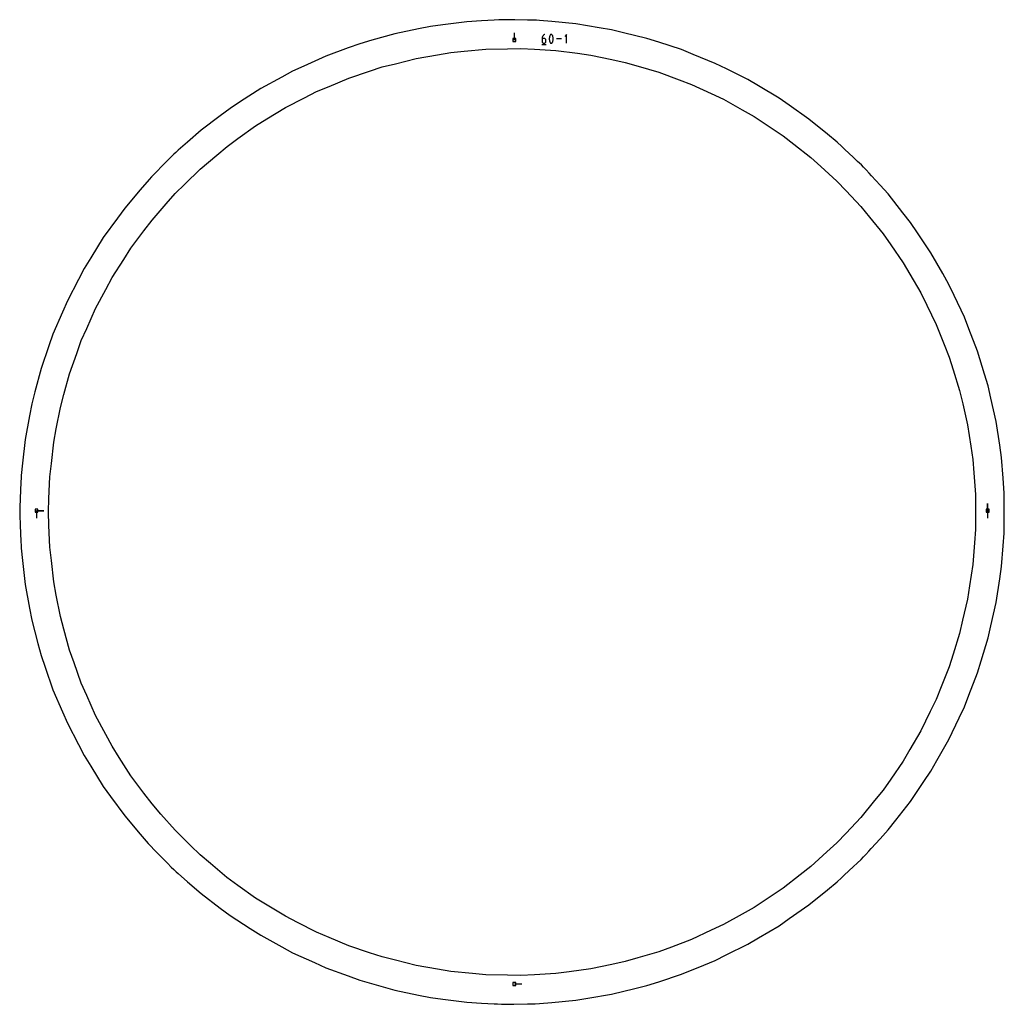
# Model space of a CAD drawing. Extents: x 0 to 600, y 0 to 900.
# Tile 16 of 21: x 202 to 392, y 601 to 791. Entities that reach past the tile are written whole.
import ezdxf

# ---------------------------------------------------------------- set-up
doc = ezdxf.new("R2010")
doc.units = 0

msp = doc.modelspace()

# ---------------------------------------------------------------- linework, layer by layer
at = {"layer": 'annotation', "color": 1}
for p, q in [((297.313011, 787.319722), (297.313011, 788.748472)), ((302.696446, 787.874868), (302.671805, 787.763367)), ((302.736256, 787.980439), (302.696446, 787.874868)), ((302.790208, 788.078695), (302.736256, 787.980439)), ((302.857271, 788.168256), (302.790208, 788.078695)), ((302.936417, 788.247738), (302.857271, 788.168256)), ((303.026617, 788.315759), (302.936417, 788.247738)), ((303.126843, 788.370936), (303.026617, 788.315759)), ((303.236065, 788.411888), (303.126843, 788.370936)), ((303.236065, 788.411888), (303.236065, 788.411888)), ((304.086318, 787.799428), (304.069865, 787.635001)), ((304.119226, 787.961905), (304.086318, 787.799428)), ((304.168587, 788.121165), (304.119226, 787.961905)), ((304.234402, 788.275936), (304.168587, 788.121165)), ((304.256565, 788.312792), (304.234402, 788.275936)), ((304.234402, 788.275936), (304.234402, 788.275936)), ((304.284187, 788.344201), (304.256565, 788.312792)), ((304.316351, 788.369857), (304.284187, 788.344201)), ((304.352145, 788.389457), (304.316351, 788.369857)), ((304.390653, 788.402696), (304.352145, 788.389457)), ((304.430961, 788.409272), (304.390653, 788.402696)), ((304.472154, 788.40888), (304.430961, 788.409272)), ((304.513318, 788.401216), (304.472154, 788.40888)), ((304.553539, 788.385975), (304.513318, 788.401216)), ((304.568936, 788.377884), (304.553539, 788.385975)), ((304.553539, 788.385975), (304.553539, 788.385975)), ((304.58371, 788.368591), (304.568936, 788.377884)), ((304.597791, 788.358168), (304.58371, 788.368591)), ((304.611107, 788.34669), (304.597791, 788.358168)), ((304.623585, 788.334231), (304.611107, 788.34669)), ((304.635153, 788.320862), (304.623585, 788.334231)), ((304.645741, 788.306659), (304.635153, 788.320862)), ((304.655276, 788.291695), (304.645741, 788.306659)), ((304.663686, 788.276043), (304.655276, 788.291695)), ((304.72982, 788.120953), (304.663686, 788.276043)), ((304.663686, 788.276043), (304.663686, 788.276043)), ((304.77942, 787.961455), (304.72982, 788.120953)), ((304.812487, 787.798817), (304.77942, 787.961455)), ((304.829021, 787.634311), (304.812487, 787.798817)), ((307.437114, 788.411888), (307.05542, 788.030087)), ((307.437114, 786.694966), (307.437114, 788.411888)), ((302.615611, 786.480351), (303.474072, 786.480351)), ((302.671805, 787.763367), (302.663363, 787.647316)), ((302.663363, 787.647316), (302.663363, 787.07666)), ((303.044626, 787.647316), (302.663363, 787.647316)), ((302.663363, 787.07666), (302.663363, 787.07666)), ((302.663363, 787.07666), (302.669519, 787.008074)), ((302.669519, 787.008074), (302.687261, 786.943512)), ((302.687261, 786.943512), (302.715504, 786.884053)), ((302.715504, 786.884053), (302.75316, 786.830777)), ((302.75316, 786.830777), (302.799145, 786.784766)), ((302.799145, 786.784766), (302.85237, 786.747099)), ((302.85237, 786.747099), (302.911749, 786.718857)), ((302.911749, 786.718857), (302.976197, 786.701119)), ((302.976197, 786.701119), (303.044626, 786.694966)), ((303.113197, 787.641197), (303.044626, 787.647316)), ((303.044626, 786.694966), (303.113197, 786.701119)), ((303.044626, 786.694966), (303.044626, 786.694966)), ((303.17772, 787.623548), (303.113197, 787.641197)), ((303.113197, 786.701119), (303.17772, 786.718857)), ((303.237122, 787.595435), (303.17772, 787.623548)), ((303.17772, 786.718857), (303.237122, 786.747099)), ((303.290329, 787.557921), (303.237122, 787.595435)), ((303.237122, 786.747099), (303.290329, 786.784766)), ((303.336269, 787.51207), (303.290329, 787.557921)), ((303.290329, 786.784766), (303.336269, 786.830777)), ((303.373868, 787.458948), (303.336269, 787.51207)), ((303.336269, 786.830777), (303.373868, 786.884053)), ((303.402053, 787.399618), (303.373868, 787.458948)), ((303.373868, 786.884053), (303.402053, 786.943512)), ((303.419751, 787.335144), (303.402053, 787.399618)), ((303.402053, 786.943512), (303.419751, 787.008074)), ((303.425889, 787.266592), (303.419751, 787.335144)), ((303.419751, 787.008074), (303.425889, 787.07666)), ((303.425889, 787.07666), (303.425889, 787.266592)), ((303.425889, 787.266592), (303.425889, 787.266592)), ((304.069865, 787.635001), (304.069865, 787.469896)), ((304.069865, 787.469896), (304.086318, 787.305381)), ((304.086318, 787.305381), (304.119226, 787.142728)), ((304.119226, 787.142728), (304.168587, 786.983205)), ((304.168587, 786.983205), (304.234402, 786.828084)), ((304.234402, 786.828084), (304.234402, 786.828084)), ((304.234402, 786.828084), (304.242782, 786.812463)), ((304.242782, 786.812463), (304.252246, 786.797573)), ((304.252246, 786.797573), (304.262755, 786.78346)), ((304.262755, 786.78346), (304.274269, 786.770168)), ((304.274269, 786.770168), (304.286748, 786.757743)), ((304.286748, 786.757743), (304.300153, 786.74623)), ((304.300153, 786.74623), (304.314443, 786.735673)), ((304.314443, 786.735673), (304.329578, 786.72612)), ((304.329578, 786.72612), (304.345518, 786.717613)), ((304.345518, 786.717613), (304.345518, 786.717613)), ((304.345518, 786.717613), (304.385422, 786.702696)), ((304.385422, 786.702696), (304.426346, 786.695285)), ((304.426346, 786.695285), (304.467366, 786.695078)), ((304.467366, 786.695078), (304.507556, 786.701772)), ((304.507556, 786.701772), (304.545992, 786.715066)), ((304.545992, 786.715066), (304.581748, 786.734657)), ((304.581748, 786.734657), (304.6139, 786.760243)), ((304.6139, 786.760243), (304.64152, 786.791522)), ((304.64152, 786.791522), (304.663686, 786.828191)), ((304.663686, 786.828191), (304.72982, 786.982994)), ((304.663686, 786.828191), (304.663686, 786.828191)), ((304.72982, 786.982994), (304.77942, 787.142277)), ((304.77942, 787.142277), (304.812487, 787.304771)), ((304.812487, 787.304771), (304.829021, 787.469206)), ((304.829021, 787.469206), (304.829021, 787.634311)), ((306.411682, 787.553427), (305.472899, 787.553427)), ((388.955865, 696.141758), (388.955865, 697.570508)), ((388.955865, 696.141758), (388.955865, 697.570508)), ((388.955865, 697.570508), (388.955865, 696.141758)), ((204.761459, 696.131643), (206.190209, 696.131642)), ((204.761459, 696.131643), (206.190209, 696.131642)), ((206.190209, 696.131642), (204.761459, 696.131643)), ((204.761459, 696.131643), (204.761459, 694.702893)), ((388.955865, 696.141758), (388.955865, 694.713008)), ((297.313298, 604.487234), (298.742048, 604.487234))]:
    msp.add_line(p, q, dxfattribs=at)
at = {"layer": 'boundary', "color": 5}
for p, q in [((281.091381, 789.968361), (278.736087, 789.48286)), ((283.476204, 790.278575), (281.091381, 789.968361)), ((288.081445, 790.877642), (283.476204, 790.278575)), ((290.963934, 791.037568), (288.081445, 790.877642)), ((293.417696, 791.175377), (290.963934, 791.037568)), ((294.273558, 791.225682), (293.417696, 791.175377)), ((295.355566, 791.268268), (294.273558, 791.225682)), ((296.267236, 791.251625), (295.355566, 791.268268)), ((297.415925, 791.230406), (296.267236, 791.251625)), ((299.827491, 791.185842), (297.415925, 791.230406)), ((300.904635, 791.164808), (299.827491, 791.185842)), ((301.595462, 791.148487), (300.904635, 791.164808)), ((302.16756, 791.137934), (301.595462, 791.148487)), ((304.562414, 790.91602), (302.16756, 791.137934)), ((309.185658, 790.487612), (304.562414, 790.91602)), ((313.765769, 789.718763), (309.185658, 790.487612)), ((316.137356, 789.320653), (313.765769, 789.718763)), ((274.187656, 788.545323), (269.720673, 787.274365)), ((278.736087, 789.48286), (274.187656, 788.545323)), ((318.472976, 788.748501), (316.137356, 789.320653)), ((322.98387, 787.643467), (318.472976, 788.748501)), ((267.407768, 786.616307), (265.149797, 785.789233)), ((269.720673, 787.274365), (267.407768, 786.616307)), ((325.270911, 786.900373), (322.98387, 787.643467)), ((329.687801, 785.465234), (325.270911, 786.900373)), ((260.7889, 784.191864), (256.557953, 782.276832)), ((265.149797, 785.789233), (260.7889, 784.191864)), ((331.913734, 784.55526), (329.687801, 785.465234)), ((336.212567, 782.797873), (331.913734, 784.55526)), ((256.557953, 782.276832), (254.367146, 781.285213)), ((338.365218, 781.725985), (336.212567, 782.797873)), ((254.367146, 781.285213), (252.255543, 780.1345)), ((342.522551, 779.655899), (338.365218, 781.725985)), ((252.255543, 780.1345), (248.17759, 777.912236)), ((344.590143, 778.427969), (342.522551, 779.655899)), ((348.583234, 776.056476), (344.590143, 778.427969)), ((248.17759, 777.912236), (244.274802, 775.394797)), ((244.274802, 775.394797), (242.254026, 774.09134)), ((350.554526, 774.679197), (348.583234, 776.056476)), ((354.361544, 772.019353), (350.554526, 774.679197)), ((240.335005, 772.642181), (236.628783, 769.843376)), ((242.254026, 774.09134), (240.335005, 772.642181)), ((357.961468, 769.085818), (354.361544, 772.019353)), ((236.628783, 769.843376), (234.024831, 767.556181)), ((359.825682, 767.566673), (357.961468, 769.085818)), ((234.024831, 767.556181), (232.217, 765.968298)), ((360.73578, 766.712242), (359.825682, 767.566673)), ((231.330261, 765.193626), (230.921216, 764.780323)), ((231.754545, 765.565587), (231.330261, 765.193626)), ((232.217, 765.968298), (231.754545, 765.565587)), ((361.268444, 766.207703), (360.73578, 766.712242)), ((363.022464, 764.548338), (361.268444, 766.207703)), ((229.37337, 763.203052), (227.713953, 761.512693)), ((230.138488, 763.993539), (229.37337, 763.203052)), ((230.921216, 764.780323), (230.138488, 763.993539)), ((363.79881, 763.824435), (363.022464, 764.548338)), ((364.516885, 763.138187), (363.79881, 763.824435)), ((364.949504, 762.725261), (364.516885, 763.138187)), ((227.713953, 761.512693), (227.023537, 760.807469)), ((365.450756, 762.17981), (364.949504, 762.725261)), ((366.049838, 761.524043), (365.450756, 762.17981)), ((366.486206, 761.040372), (366.049838, 761.524043)), ((226.550262, 760.319958), (224.830049, 758.316151)), ((227.023537, 760.807469), (226.550262, 760.319958)), ((368.142192, 759.21663), (366.486206, 761.040372)), ((369.695453, 757.512852), (368.142192, 759.21663)), ((224.830049, 758.316151), (221.841454, 754.780308)), ((372.562261, 753.859023), (369.695453, 757.512852)), ((221.841454, 754.780308), (220.427945, 752.834784)), ((374.046572, 751.967233), (372.562261, 753.859023)), ((220.427945, 752.834784), (217.698237, 749.077678)), ((375.387148, 749.97092), (374.046572, 751.967233)), ((377.976274, 746.115335), (375.387148, 749.97092)), ((217.698237, 749.077678), (215.253293, 745.129007)), ((380.273538, 742.079162), (377.976274, 746.115335)), ((215.253293, 745.129007), (213.987413, 743.084563)), ((213.987413, 743.084563), (212.875976, 740.952215)), ((381.463069, 739.989221), (380.273538, 742.079162)), ((212.875976, 740.952215), (210.729316, 736.833691)), ((382.495011, 737.817141), (381.463069, 739.989221)), ((210.729316, 736.833691), (209.778343, 734.624959)), ((384.487981, 733.622261), (382.495011, 737.817141)), ((209.778343, 734.624959), (207.941796, 730.359368)), ((385.35666, 731.379964), (384.487981, 733.622261)), ((387.03436, 727.049331), (385.35666, 731.379964)), ((207.941796, 730.359368), (207.156526, 728.086391)), ((207.156526, 728.086391), (205.640025, 723.69685)), ((388.387648, 722.606714), (387.03436, 727.049331)), ((205.640025, 723.69685), (204.451799, 719.207084)), ((389.088378, 720.306318), (388.387648, 722.606714)), ((204.451799, 719.207084), (203.836568, 716.882427)), ((389.617295, 717.960454), (389.088378, 720.306318)), ((390.638768, 713.429992), (389.617295, 717.960454)), ((203.836568, 716.882427), (203.394696, 714.51866)), ((203.394696, 714.51866), (202.541317, 709.953543)), ((391.322885, 708.83647), (390.638768, 713.429992)), ((202.541317, 709.953543), (202.027409, 705.337877)), ((391.677138, 706.457866), (391.322885, 708.83647)), ((391.980326, 702.448783), (391.677138, 706.457866)), ((202.027409, 705.337877), (201.761309, 702.94785)), ((201.761309, 702.94785), (201.697468, 701.220286)), ((392.189345, 699.550994), (391.980326, 702.448783)), ((201.666981, 700.514505), (201.577733, 698.10064)), ((201.697468, 701.220286), (201.666981, 700.514505)), ((392.201364, 699.023497), (392.189345, 699.550994)), ((392.201913, 698.114204), (392.201364, 699.023497)), ((201.543986, 697.150043), (201.502354, 696.052843)), ((201.577733, 698.10064), (201.543986, 697.150043)), ((392.202436, 697.091727), (392.201913, 698.114204)), ((392.20243, 694.682181), (392.202436, 697.091727)), ((201.502354, 696.052843), (201.53582, 694.840961)), ((201.53582, 694.840961), (201.574927, 693.791032)), ((392.201782, 693.451708), (392.20243, 694.682181)), ((201.574927, 693.791032), (201.667442, 691.301823)), ((392.195384, 692.341635), (392.201782, 693.451708)), ((201.667442, 691.301823), (201.694029, 690.668616)), ((201.694029, 690.668616), (201.761237, 688.859786)), ((391.971522, 689.36187), (392.153215, 691.815403)), ((392.153215, 691.815403), (392.195384, 692.341635)), ((201.761237, 688.859786), (202.027082, 686.47193)), ((391.677212, 685.349597), (391.971522, 689.36187)), ((202.027082, 686.47193), (202.541199, 681.854061)), ((391.323305, 682.973219), (391.677212, 685.349597)), ((390.638897, 678.377536), (391.323305, 682.973219)), ((202.541199, 681.854061), (203.394958, 677.286735)), ((203.394958, 677.286735), (203.836419, 674.925098)), ((389.616962, 673.844907), (390.638897, 678.377536)), ((203.836419, 674.925098), (205.02517, 670.433286)), ((389.088557, 671.50125), (389.616962, 673.844907)), ((387.734607, 667.056376), (389.088557, 671.50125)), ((205.02517, 670.433286), (205.639845, 668.110694)), ((205.639845, 668.110694), (206.424377, 665.839785)), ((206.424377, 665.839785), (207.941591, 661.44807)), ((387.034558, 664.758194), (387.734607, 667.056376)), ((385.356101, 660.425503), (387.034558, 664.758194)), ((207.941591, 661.44807), (209.779048, 657.180309)), ((384.488216, 658.185206), (385.356101, 660.425503)), ((383.457204, 656.015024), (384.488216, 658.185206)), ((209.779048, 657.180309), (210.72909, 654.97371)), ((210.72909, 654.97371), (212.876673, 650.853364)), ((381.463347, 651.818198), (383.457204, 656.015024)), ((212.876673, 650.853364), (213.987098, 648.722917)), ((379.164972, 647.780025), (381.463347, 651.818198)), ((213.987098, 648.722917), (215.251821, 646.680296)), ((215.251821, 646.680296), (217.697827, 642.729835)), ((377.976558, 645.69203), (379.164972, 647.780025)), ((376.637198, 643.697505), (377.976558, 645.69203)), ((374.046906, 639.840152), (376.637198, 643.697505)), ((217.697827, 642.729835), (219.109964, 640.786178)), ((219.109964, 640.786178), (221.841153, 637.027022)), ((371.178795, 636.184625), (374.046906, 639.840152)), ((221.841153, 637.027022), (224.844314, 633.474405)), ((369.695656, 634.294305), (371.178795, 636.184625)), ((224.844314, 633.474405), (226.385117, 631.653371)), ((368.139092, 632.586934), (369.695656, 634.294305)), ((226.385117, 631.653371), (226.812526, 631.216416)), ((366.42401, 630.702901), (368.139092, 632.586934)), ((226.812526, 631.216416), (227.597167, 630.414135)), ((227.597167, 630.414135), (229.387396, 628.590288)), ((364.94955, 629.082731), (365.365592, 629.538517)), ((365.365592, 629.538517), (365.942543, 630.169907)), ((365.942543, 630.169907), (366.42401, 630.702901)), ((229.387396, 628.590288), (230.11065, 627.852907)), ((230.11065, 627.852907), (230.843416, 627.109366)), ((362.967649, 627.21169), (363.687035, 627.886874)), ((363.687035, 627.886874), (364.451656, 628.610183)), ((364.451656, 628.610183), (364.94955, 629.082731)), ((230.843416, 627.109366), (231.330677, 626.614102)), ((231.330677, 626.614102), (231.790776, 626.210313)), ((231.790776, 626.210313), (232.196876, 625.856352)), ((232.196876, 625.856352), (234.023566, 624.251896)), ((361.180066, 625.516501), (362.967649, 627.21169)), ((234.023566, 624.251896), (236.628332, 621.963929)), ((357.963842, 622.723093), (359.826358, 624.240877)), ((359.826358, 624.240877), (360.668281, 625.037461)), ((360.668281, 625.037461), (361.180066, 625.516501)), ((236.628332, 621.963929), (240.336266, 619.163803)), ((354.362016, 619.787938), (357.963842, 622.723093)), ((240.336266, 619.163803), (242.253498, 617.715967)), ((350.553223, 617.126784), (354.362016, 619.787938)), ((242.253498, 617.715967), (246.158146, 615.197295)), ((348.583749, 615.750763), (350.553223, 617.126784)), ((246.158146, 615.197295), (248.177018, 613.895038)), ((344.588685, 613.378098), (348.583749, 615.750763)), ((248.177018, 613.895038), (252.25702, 611.671614)), ((342.523072, 612.151337), (344.588685, 613.378098)), ((252.25702, 611.671614), (254.366552, 610.522019)), ((254.366552, 610.522019), (258.599627, 608.605985)), ((338.363741, 610.08023), (342.523072, 612.151337)), ((258.599627, 608.605985), (260.788303, 607.615319)), ((333.989135, 608.100134), (336.213072, 609.009312)), ((336.213072, 609.009312), (338.363741, 610.08023)), ((260.788303, 607.615319), (265.151304, 606.017142)), ((329.688262, 606.341862), (333.989135, 608.100134)), ((265.151304, 606.017142), (267.407164, 605.190819)), ((267.407164, 605.190819), (271.876296, 603.919224)), ((322.984325, 604.163609), (325.269199, 604.906014)), ((325.269199, 604.906014), (329.688262, 606.341862)), ((271.876296, 603.919224), (274.187022, 603.261762)), ((274.187022, 603.261762), (278.737977, 602.323667)), ((316.137865, 602.486404), (320.650854, 603.591969)), ((320.650854, 603.591969), (322.984325, 604.163609)), ((278.737977, 602.323667), (281.090925, 601.838657)), ((281.090925, 601.838657), (283.473298, 601.528741)), ((283.473298, 601.528741), (288.081177, 600.929316)), ((288.081177, 600.929316), (290.963031, 600.769443)), ((302.167165, 600.668991), (304.559316, 600.89066)), ((304.559316, 600.89066), (309.18622, 601.319413)), ((309.18622, 601.319413), (311.555547, 601.717155)), ((311.555547, 601.717155), (316.137865, 602.486404)), ((290.963031, 600.769443), (293.396386, 600.634392)), ((293.396386, 600.634392), (294.026831, 600.595996)), ((294.026831, 600.595996), (294.826124, 600.551703)), ((294.826124, 600.551703), (295.455506, 600.531975)), ((295.455506, 600.531975), (296.109756, 600.525922)), ((296.109756, 600.525922), (297.227806, 600.547144)), ((297.227806, 600.547144), (299.885631, 600.601668)), ((299.885631, 600.601668), (300.653839, 600.623444)), ((300.653839, 600.623444), (301.339752, 600.645755)), ((301.339752, 600.645755), (302.167165, 600.668991))]:
    msp.add_line(p, q, dxfattribs=at)
at = {"layer": 'hole', "color": 5}
for p, q in [((297.598761, 787.605472), (297.027261, 787.605472)), ((297.027261, 787.605472), (297.027261, 787.033972)), ((297.027261, 787.033972), (297.598761, 787.033972)), ((297.598761, 787.033972), (297.598761, 787.605472)), ((278.321879, 783.767568), (282.449564, 784.477493)), ((282.449564, 784.477493), (285.020008, 784.919576)), ((285.020008, 784.919576), (287.616527, 785.166019)), ((287.616527, 785.166019), (291.786114, 785.561744)), ((291.786114, 785.561744), (295.973558, 785.641018)), ((295.973558, 785.641018), (298.581263, 785.690366)), ((298.581263, 785.690366), (301.185284, 785.54237)), ((301.185284, 785.54237), (305.366674, 785.304703)), ((305.366674, 785.304703), (309.518269, 784.751492)), ((309.518269, 784.751492), (312.103621, 784.406975)), ((312.103621, 784.406975), (316.201485, 783.541349)), ((269.255759, 781.287594), (271.730044, 782.112289)), ((271.730044, 782.112289), (274.259607, 782.747506)), ((274.259607, 782.747506), (278.321879, 783.767568)), ((316.201485, 783.541349), (318.75341, 783.002304)), ((318.75341, 783.002304), (321.257165, 782.271814)), ((321.257165, 782.271814), (325.277917, 781.098766)), ((265.282178, 779.963178), (269.255759, 781.287594)), ((325.277917, 781.098766), (329.198409, 779.624969)), ((259.015349, 777.332604), (261.420226, 778.342068)), ((261.420226, 778.342068), (265.282178, 779.963178)), ((329.198409, 779.624969), (331.639759, 778.7072)), ((331.639759, 778.7072), (335.437604, 776.941112)), ((256.693704, 776.144127), (259.015349, 777.332604)), ((335.437604, 776.941112), (337.802561, 775.841357)), ((252.96544, 774.235599), (256.693704, 776.144127)), ((337.802561, 775.841357), (341.456038, 773.793066)), ((249.392197, 772.050592), (252.96544, 774.235599)), ((341.456038, 773.793066), (343.731011, 772.51762)), ((343.731011, 772.51762), (347.219147, 770.198834)), ((243.769227, 768.240859), (247.167087, 770.689947)), ((247.167087, 770.689947), (249.392197, 772.050592)), ((347.219147, 770.198834), (349.391114, 768.755007)), ((349.391114, 768.755007), (351.447671, 767.151036)), ((241.653421, 766.715841), (243.769227, 768.240859)), ((351.447671, 767.151036), (354.750422, 764.575125)), ((236.45613, 762.336179), (239.658989, 765.03517)), ((239.658989, 765.03517), (241.653421, 766.715841)), ((354.750422, 764.575125), (356.679871, 762.820133)), ((233.466629, 759.40274), (236.45613, 762.336179)), ((356.679871, 762.820133), (359.778228, 760.001959)), ((231.604992, 757.57603), (233.466629, 759.40274)), ((359.778228, 760.001959), (361.56936, 758.106164)), ((229.886854, 755.613764), (231.604992, 757.57603)), ((361.56936, 758.106164), (364.445773, 755.061635)), ((227.127704, 752.46259), (229.886854, 755.613764)), ((364.445773, 755.061635), (366.088453, 753.035725)), ((225.56292, 750.376051), (227.127704, 752.46259)), ((366.088453, 753.035725), (368.726328, 749.782434)), ((223.049984, 747.025178), (225.56292, 750.376051)), ((368.726328, 749.782434), (370.211043, 747.638151)), ((221.647443, 744.82619), (223.049984, 747.025178)), ((370.211043, 747.638151), (372.595394, 744.194584)), ((219.395147, 741.294918), (221.647443, 744.82619)), ((372.595394, 744.194584), (373.913728, 741.944081)), ((218.162934, 738.996185), (219.395147, 741.294918)), ((373.913728, 741.944081), (376.030727, 738.330175)), ((216.18417, 735.304697), (218.162934, 738.996185)), ((376.030727, 738.330175), (377.175083, 735.986423)), ((214.490279, 731.474216), (216.18417, 735.304697)), ((377.175083, 735.986423), (379.012707, 732.222783)), ((213.435433, 729.088825), (214.490279, 731.474216)), ((379.012707, 732.222783), (380.560477, 728.330865)), ((212.564004, 726.630493), (213.435433, 729.088825)), ((380.560477, 728.330865), (381.524278, 725.907338)), ((211.164648, 722.682841), (212.564004, 726.630493)), ((381.524278, 725.907338), (382.302024, 723.417879)), ((382.302024, 723.417879), (383.551011, 719.420011)), ((210.06785, 718.640665), (211.164648, 722.682841)), ((383.551011, 719.420011), (384.13827, 716.878804)), ((209.38486, 716.123516), (210.06785, 718.640665)), ((208.596903, 712.009907), (209.38486, 716.123516)), ((384.13827, 716.878804), (385.081308, 712.797975)), ((208.106237, 709.448323), (208.596903, 712.009907)), ((385.081308, 712.797975), (385.713031, 708.657523)), ((207.631641, 705.286905), (208.106237, 709.448323)), ((385.713031, 708.657523), (386.106423, 706.079171)), ((386.106423, 706.079171), (386.30368, 703.478459)), ((207.336107, 702.695546), (207.631641, 705.286905)), ((207.177497, 698.508887), (207.336107, 702.695546)), ((386.30368, 703.478459), (386.620455, 699.302094)), ((207.078869, 695.903827), (207.177497, 698.508887)), ((386.620455, 699.302094), (386.620513, 695.112527)), ((205.047209, 696.417393), (204.475709, 696.417393)), ((204.475709, 696.417393), (204.475709, 695.845893)), ((205.047209, 695.845893), (205.047209, 696.417393)), ((389.241615, 696.427508), (388.670115, 696.427508)), ((388.670115, 696.427508), (388.670115, 695.856008)), ((389.241615, 695.856008), (389.241615, 696.427508)), ((204.475709, 695.845893), (205.047209, 695.845893)), ((207.177473, 693.299533), (207.078869, 695.903827)), ((386.620513, 695.112527), (386.620493, 692.505575)), ((388.670115, 695.856008), (389.241615, 695.856008)), ((207.336038, 689.112148), (207.177473, 693.299533)), ((386.620493, 692.505575), (386.423413, 689.906748)), ((207.63135, 686.522573), (207.336038, 689.112148)), ((386.423413, 689.906748), (386.106526, 685.728486)), ((208.106127, 682.359292), (207.63135, 686.522573)), ((386.106526, 685.728486), (385.474564, 681.586186)), ((208.596413, 679.799565), (208.106127, 682.359292)), ((385.474564, 681.586186), (385.081454, 679.009639)), ((209.384705, 675.684088), (208.596413, 679.799565)), ((385.081454, 679.009639), (384.137997, 674.926929)), ((210.067178, 673.168776), (209.384705, 675.684088)), ((384.137997, 674.926929), (383.551193, 672.387594)), ((211.164464, 669.124694), (210.067178, 673.168776)), ((383.551193, 672.387594), (382.30168, 668.387965)), ((212.035216, 666.668195), (211.164464, 669.124694)), ((382.30168, 668.387965), (381.524473, 665.900183)), ((213.435197, 662.718688), (212.035216, 666.668195)), ((381.524473, 665.900183), (379.976013, 662.006426)), ((214.489274, 660.334984), (213.435197, 662.718688)), ((379.976013, 662.006426), (379.01293, 659.584679)), ((216.183917, 656.502723), (214.489274, 660.334984)), ((379.01293, 659.584679), (377.869436, 657.242609)), ((218.163547, 652.809603), (216.183917, 656.502723)), ((377.869436, 657.242609), (376.031011, 653.477274)), ((219.394873, 650.512486), (218.163547, 652.809603)), ((376.031011, 653.477274), (373.913119, 649.861799)), ((220.796392, 648.315069), (219.394873, 650.512486)), ((373.913119, 649.861799), (372.595673, 647.612799)), ((223.049607, 644.782296), (220.796392, 648.315069)), ((372.595673, 647.612799), (370.210249, 644.167638)), ((225.563556, 641.430047), (223.049607, 644.782296)), ((370.210249, 644.167638), (368.726664, 642.024966)), ((227.127256, 639.34492), (225.563556, 641.430047)), ((368.726664, 642.024966), (367.085227, 640.000541)), ((228.844165, 637.38402), (227.127256, 639.34492)), ((367.085227, 640.000541), (364.446145, 636.745731)), ((231.604529, 634.231396), (228.844165, 637.38402)), ((364.446145, 636.745731), (361.568491, 633.69985)), ((234.595409, 631.296562), (231.604529, 634.231396)), ((361.568491, 633.69985), (359.778589, 631.805337)), ((359.778589, 631.805337), (357.85064, 630.051674)), ((236.455708, 629.471135), (234.595409, 631.296562)), ((238.448652, 627.791689), (236.455708, 629.471135)), ((357.85064, 630.051674), (354.750848, 627.232132)), ((241.652931, 625.091471), (238.448652, 627.791689)), ((354.750848, 627.232132), (352.695738, 625.629278)), ((243.767299, 623.567468), (241.652931, 625.091471)), ((352.695738, 625.629278), (349.391586, 623.052264)), ((247.166501, 621.117387), (243.767299, 623.567468)), ((349.391586, 623.052264), (347.221208, 621.609457)), ((250.741248, 618.931424), (247.166501, 621.117387)), ((347.221208, 621.609457), (343.731577, 619.289665)), ((252.964872, 617.571671), (250.741248, 618.931424)), ((341.458192, 618.015084), (337.803207, 615.965901)), ((343.731577, 619.289665), (341.458192, 618.015084)), ((255.284866, 616.384025), (252.964872, 617.571671)), ((259.014739, 614.474635), (255.284866, 616.384025)), ((261.417852, 613.465871), (259.014739, 614.474635)), ((335.439985, 614.86692), (331.640465, 613.100024)), ((337.803207, 615.965901), (335.439985, 614.86692)), ((265.28152, 611.84401), (261.417852, 613.465871)), ((331.640465, 613.100024), (327.718231, 611.62554)), ((269.256753, 610.519011), (265.28152, 611.84401)), ((271.729345, 609.694868), (269.256753, 610.519011)), ((325.278566, 610.708407), (321.255973, 609.534766)), ((327.718231, 611.62554), (325.278566, 610.708407)), ((274.257131, 609.060089), (271.729345, 609.694868)), ((278.321237, 608.03951), (274.257131, 609.060089)), ((318.75407, 608.804807), (316.204073, 608.266136)), ((321.255973, 609.534766), (318.75407, 608.804807)), ((282.450813, 607.329229), (278.321237, 608.03951)), ((285.0195, 606.887422), (282.450813, 607.329229)), ((289.191187, 606.491469), (285.0195, 606.887422)), ((307.950763, 606.846575), (305.3672, 606.502291)), ((312.104257, 607.400079), (307.950763, 606.846575)), ((316.204073, 608.266136), (312.104257, 607.400079)), ((291.785716, 606.24522), (289.191187, 606.491469)), ((295.975641, 606.165906), (291.785716, 606.24522)), ((298.581291, 606.116588), (295.975641, 606.165906)), ((297.599048, 604.772984), (297.027548, 604.772984)), ((297.027548, 604.772984), (297.027548, 604.201484)), ((297.599048, 604.201484), (297.599048, 604.772984)), ((301.183325, 606.264478), (298.581291, 606.116588)), ((305.3672, 606.502291), (301.183325, 606.264478)), ((297.027548, 604.201484), (297.599048, 604.201484))]:
    msp.add_line(p, q, dxfattribs=at)

doc.saveas('drawing.dxf')
